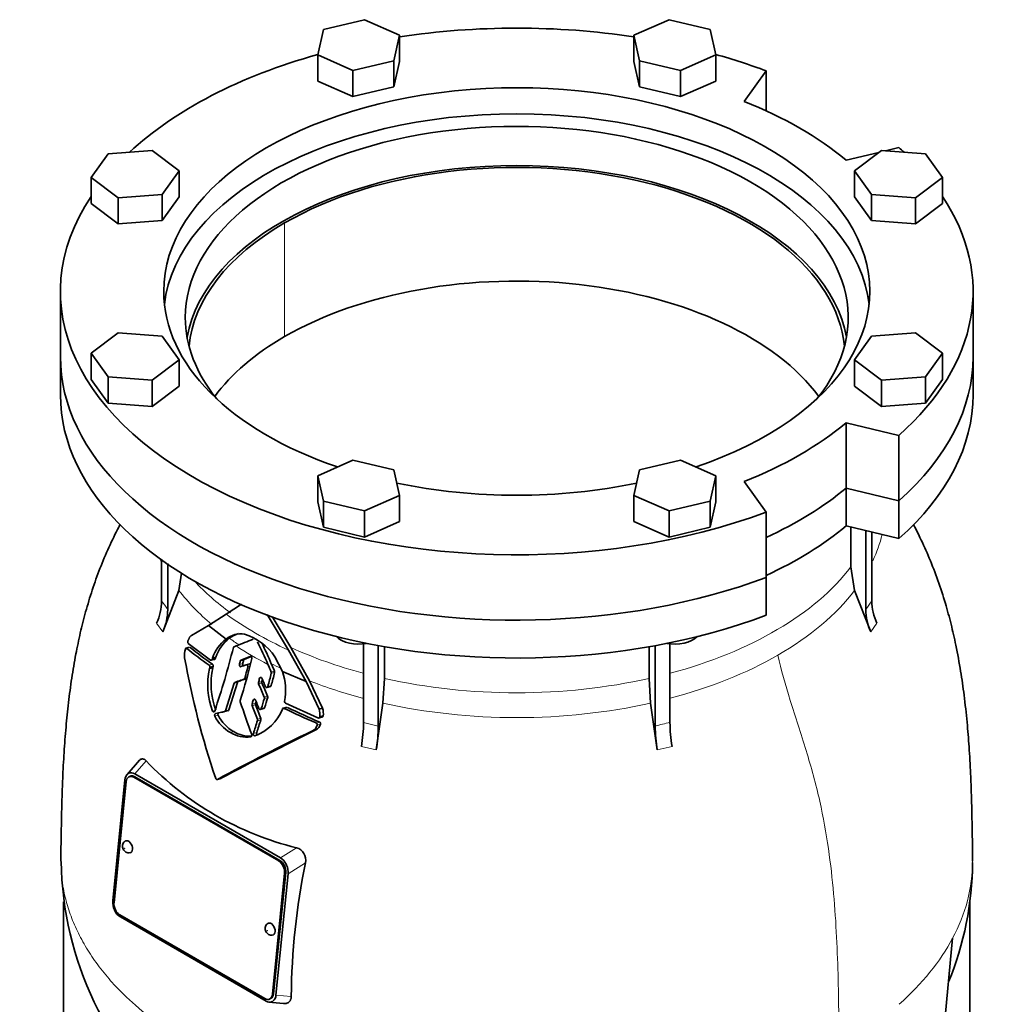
# Model space of a CAD drawing. Header units: millimetres. Extents: x 463 to 1347, y -1623 to 1574.
# Tile 9 of 20: x 1043 to 1347, y -687 to -380. Entities that reach past the tile are written whole.
import ezdxf

# ---------------------------------------------------------------- set-up
doc = ezdxf.new("R2010")
doc.units = ezdxf.units.MM
doc.layers.add('VSI344-454_FLANG', color=7, linetype='Continuous')
doc.layers.add('VSI344-454_TESTA', color=7, linetype='Continuous')

# ---------------------------------------------------------------- blocks, each defined once
blk = doc.blocks.new('SE4')
at = {"layer": 'VSI344-454_FLANG', "color": 7, "linetype": 'Continuous', "lineweight": 35}
for p, q in [((1150.48, -379.65), (1137.68, -382.71)), ((1161.47, -384.52), (1150.48, -379.65)), ((1245.59, -379.65), (1234.6, -384.52)), ((1258.39, -382.71), (1245.59, -379.65)), ((1137.68, -382.71), (1135.87, -390.64)), ((1260.2, -390.64), (1258.39, -382.71)), ((1159.66, -392.45), (1161.47, -384.52)), ((1161.47, -384.52), (1161.47, -392.68)), ((1234.6, -384.52), (1234.6, -392.68)), ((1234.6, -384.52), (1236.41, -392.45)), ((1135.87, -390.64), (1135.87, -398.8)), ((1135.87, -390.64), (1146.86, -395.51)), ((1249.21, -395.51), (1260.2, -390.64)), ((1260.2, -390.64), (1260.2, -398.8)), ((1146.86, -395.51), (1159.66, -392.45)), ((1159.66, -392.45), (1159.66, -400.61)), ((1159.66, -400.61), (1161.47, -392.68)), ((1234.6, -392.68), (1236.41, -400.61)), ((1236.41, -392.45), (1236.41, -400.61)), ((1236.41, -392.45), (1249.21, -395.51)), ((1146.86, -395.51), (1146.86, -403.67)), ((1249.21, -395.51), (1249.21, -403.67)), ((1269.07, -405.17), (1275.9, -395.65)), ((1275.9, -395.65), (1275.9, -408.09)), ((1135.87, -398.8), (1146.86, -403.67)), ((1249.21, -403.67), (1260.2, -398.8)), ((1146.86, -403.67), (1159.66, -400.61)), ((1236.41, -400.61), (1249.21, -403.67)), ((1084.16, -420.49), (1070.42, -421.54)), ((1092.59, -426.84), (1084.16, -420.49)), ((1311.12, -421.09), (1300.89, -423.54)), ((1311.91, -420.49), (1303.48, -426.84)), ((1325.65, -421.54), (1311.91, -420.49)), ((1317.38, -419.59), (1313.21, -420.59)), ((1070.42, -421.54), (1065.12, -428.93)), ((1330.95, -428.93), (1325.65, -421.54)), ((1087.29, -434.23), (1092.59, -426.84)), ((1092.59, -426.84), (1092.59, -435)), ((1303.48, -426.84), (1303.48, -435)), ((1303.48, -426.84), (1308.78, -434.23)), ((1065.12, -428.93), (1065.12, -437.09)), ((1065.12, -428.93), (1073.55, -435.27)), ((1322.52, -435.27), (1330.95, -428.93)), ((1330.95, -428.93), (1330.95, -437.09)), ((1073.55, -435.27), (1087.29, -434.23)), ((1073.55, -435.27), (1073.55, -443.44)), ((1087.29, -434.23), (1087.29, -442.4)), ((1087.29, -442.4), (1092.59, -435)), ((1303.48, -435), (1308.78, -442.4)), ((1308.78, -434.23), (1308.78, -442.4)), ((1308.78, -434.23), (1322.52, -435.27)), ((1322.52, -435.27), (1322.52, -443.44)), ((1065.12, -437.09), (1073.55, -443.44)), ((1322.52, -443.44), (1330.95, -437.09)), ((1073.55, -443.44), (1087.29, -442.4)), ((1308.78, -442.4), (1322.52, -443.44)), ((1055.54, -464.55), (1055.54, -484.96)), ((1340.54, -484.96), (1340.54, -464.55)), ((1073.55, -477.5), (1065.12, -483.84)), ((1087.29, -478.54), (1073.55, -477.5)), ((1092.59, -485.93), (1087.29, -478.54)), ((1308.78, -478.54), (1303.48, -485.93)), ((1322.52, -477.5), (1308.78, -478.54)), ((1330.95, -483.84), (1322.52, -477.5)), ((1065.12, -483.84), (1065.12, -492.01)), ((1065.12, -483.84), (1070.42, -491.23)), ((1084.16, -492.28), (1092.59, -485.93)), ((1092.59, -485.93), (1092.59, -494.1)), ((1303.48, -485.93), (1303.48, -494.1)), ((1303.48, -485.93), (1311.91, -492.28)), ((1325.65, -491.23), (1330.95, -483.84)), ((1330.95, -483.84), (1330.95, -492.01)), ((1065.12, -492.01), (1070.42, -499.4)), ((1070.42, -491.23), (1070.42, -499.4)), ((1070.42, -491.23), (1084.16, -492.28)), ((1311.91, -492.28), (1325.65, -491.23)), ((1325.65, -491.23), (1325.65, -499.4)), ((1325.65, -499.4), (1330.95, -492.01)), ((1084.16, -492.28), (1084.16, -500.44)), ((1084.16, -500.44), (1092.59, -494.1)), ((1303.48, -494.1), (1311.91, -500.44)), ((1311.91, -492.28), (1311.91, -500.44)), ((1070.42, -499.4), (1084.16, -500.44)), ((1311.91, -500.44), (1325.65, -499.4)), ((1300.89, -505.56), (1317.38, -509.51)), ((1300.89, -525.97), (1300.89, -505.56)), ((1317.38, -509.51), (1317.38, -529.92)), ((1146.86, -517.26), (1135.87, -522.13)), ((1159.66, -520.32), (1146.86, -517.26)), ((1249.21, -517.26), (1236.41, -520.32)), ((1260.2, -522.13), (1249.21, -517.26)), ((1135.87, -522.13), (1135.87, -530.3)), ((1135.87, -522.13), (1137.68, -530.06)), ((1161.47, -528.26), (1159.66, -520.32)), ((1236.41, -520.32), (1234.6, -528.26)), ((1258.39, -530.06), (1260.2, -522.13)), ((1260.2, -522.13), (1260.2, -530.3)), ((1275.9, -533.45), (1269.07, -523.93)), ((1300.89, -525.97), (1317.38, -529.92)), ((1150.48, -533.13), (1161.47, -528.26)), ((1161.47, -528.26), (1161.47, -536.42)), ((1234.6, -528.26), (1234.6, -536.42)), ((1234.6, -528.26), (1245.59, -533.13)), ((1135.87, -530.3), (1137.68, -538.23)), ((1137.68, -530.06), (1137.68, -538.23)), ((1137.68, -530.06), (1150.48, -533.13)), ((1245.59, -533.13), (1258.39, -530.06)), ((1258.39, -530.06), (1258.39, -538.23)), ((1258.39, -538.23), (1260.2, -530.3)), ((1150.48, -533.13), (1150.48, -541.29)), ((1245.59, -533.13), (1245.59, -541.29)), ((1275.9, -533.45), (1275.9, -553.87)), ((1137.68, -538.23), (1150.48, -541.29)), ((1150.48, -541.29), (1161.47, -536.42)), ((1234.6, -536.42), (1245.59, -541.29)), ((1245.59, -541.29), (1258.39, -538.23))]:
    blk.add_line(p, q, dxfattribs=at)
for centre, major_axis, start_param, end_param in [((1198.04, -464.55), (142.5, 0), 1.311301, 1.830292), ((1198.04, -464.55), (142.5, 0), 2.022017, 2.584178), ((1198.04, -464.55), (142.5, 0), 0.992709, 1.119576), ((1198.04, -464.55), (-110.25, 0), 2.103318, 6.283185), ((1198.04, -464.55), (125, 0), 0.604412, 0.966385), ((1198.04, -472.72), (110.25, 0), 0.064181, 3.077412), ((1198.04, -472.72), (-103.5, 0), 2.703137, 6.283185), ((1198.04, -464.55), (-142.5, 0), 3.699007, 3.71968), ((1198.04, -484.96), (103.5, 0), 0.102659, 3.038933), ((1198.04, -464.55), (142.5, 0), 2.772791, 5.290477), ((1198.04, -464.55), (-142.5, 0), 2.563505, 3.510394), ((1198.04, -464.55), (-110.25, 0), 0, 1.038274), ((1198.04, -472.72), (-103.5, 0), 0, 0.438456), ((1198.04, -484.96), (142.5, 0), 3.141593, 5.290477), ((1198.04, -484.96), (-142.5, 0), 2.563505, 3.141593), ((1198.04, -464.55), (125, 0), 5.316801, 5.678774), ((1198.04, -464.55), (-110.25, 0), 1.224323, 1.91727), ((1198.04, -484.96), (125, 0), 5.384862, 5.678774)]:
    blk.add_ellipse(centre, major_axis=major_axis, ratio=0.57735, start_param=start_param, end_param=end_param, dxfattribs=at)
at = {"layer": 'VSI344-454_TESTA', "color": 4, "linetype": 'Continuous', "lineweight": 9}
for p, q in [((1125.56, -478.63), (1125.56, -443.12)), ((1307.02, -563.9), (1308.93, -561.24)), ((1085.57, -568.19), (1087.49, -570.86)), ((1308.58, -570.86), (1310.5, -568.19)), ((1094.98, -576.04), (1096.04, -575.76)), ((1101.98, -581.3), (1103.02, -581.02)), ((1112.47, -580.79), (1111.44, -581.07)), ((1112.73, -579.77), (1111.7, -580.04)), ((1114.05, -581.86), (1114.7, -581.69)), ((1121.35, -583.46), (1122.38, -583.19)), ((1121.39, -583.84), (1122.42, -583.57)), ((1110.81, -586.67), (1109.77, -586.95)), ((1112.85, -585.71), (1113.88, -585.43)), ((1113.09, -585.43), (1113.77, -585.24)), ((1118.42, -586.4), (1117.39, -586.68)), ((1118.45, -586.82), (1117.42, -587.09)), ((1118.34, -585.24), (1117.74, -585.4)), ((1120.31, -587.98), (1121.34, -587.7)), ((1116.4, -593.25), (1115.37, -593.53)), ((1116.42, -593.66), (1115.38, -593.94)), ((1116.42, -592.07), (1115.76, -592.25)), ((1119.21, -591.28), (1120.25, -591)), ((1119.24, -591.7), (1120.27, -591.42)), ((1103.77, -595.47), (1103.07, -595.66)), ((1107.09, -595.52), (1108.13, -595.24)), ((1118.27, -594.86), (1119.31, -594.59)), ((1125.36, -594.79), (1126.41, -594.51)), ((1104.8, -596.96), (1103.76, -597.24)), ((1117.07, -598.22), (1118.11, -597.95)), ((1117.08, -598.64), (1118.13, -598.36)), ((1135.45, -599.37), (1136.51, -599.08)), ((1135.72, -600.06), (1136.78, -599.77)), ((1150.19, -599.2), (1154.81, -600.31)), ((1109.64, -602.06), (1108.6, -602.34)), ((1116.83, -602.36), (1115.79, -602.64)), ((1149.54, -606.69), (1154.16, -607.79)), ((1241.91, -607.79), (1246.53, -606.69)), ((1078.75, -615.24), (1082.29, -611.22)), ((1078.79, -616.18), (1078.44, -616.33)), ((1129.25, -638.33), (1124.26, -641.51)), ((1123.69, -642.46), (1124.04, -642.31)), ((1132.03, -643.07), (1126.61, -646.52)), ((1125.91, -646.11), (1125.56, -646.27)), ((1121.76, -684.11), (1122.11, -683.96)), ((1122.82, -684.36), (1127.61, -684.84))]:
    blk.add_line(p, q, dxfattribs=at)
at = {"layer": 'VSI344-454_TESTA', "color": 7, "linetype": 'Continuous', "lineweight": 35}
for p, q in [((1055.54, -484.96), (1055.54, -496.8)), ((1340.54, -496.8), (1340.54, -484.96)), ((1317.38, -529.92), (1300.89, -525.97)), ((1300.89, -525.97), (1300.89, -537.81)), ((1317.38, -529.92), (1317.38, -541.76)), ((1317.38, -541.76), (1300.89, -537.81)), ((1302.38, -538.17), (1302.38, -550.62)), ((1307.02, -539.28), (1307.02, -563.9)), ((1308.93, -539.74), (1308.93, -561.24)), ((1087.14, -548.18), (1087.14, -561.24)), ((1089.05, -549.5), (1089.05, -563.9)), ((1302.38, -550.62), (1303.54, -557.93)), ((1092.53, -557.93), (1093.39, -552.51)), ((1275.9, -565.71), (1275.9, -553.87)), ((1092.53, -557.93), (1087.49, -570.86)), ((1308.58, -570.86), (1303.54, -557.93)), ((1107.33, -565.38), (1112.05, -562.29)), ((1101.79, -568.89), (1107.33, -565.38)), ((1120.09, -565.46), (1126.75, -576.57)), ((1096.43, -572.05), (1101.79, -568.89)), ((1101.79, -568.89), (1107.28, -573.14)), ((1127.52, -575.82), (1121.7, -566.09)), ((1102.45, -579.72), (1095.48, -574.48)), ((1150.19, -574.54), (1150.19, -599.2)), ((1154.81, -575), (1154.81, -600.31)), ((1241.27, -575.16), (1241.27, -600.31)), ((1245.88, -574.54), (1245.88, -599.2)), ((1095.88, -575.71), (1094.68, -576.03)), ((1109.75, -575.55), (1110.42, -575.29)), ((1126.75, -576.57), (1132.26, -586.44)), ((1133.32, -586.2), (1127.52, -575.82)), ((1156.73, -575.54), (1156.73, -585.45)), ((1239.34, -575.54), (1239.34, -585.45)), ((1102.6, -579.78), (1103.81, -579.45)), ((1103.02, -579.1), (1102.88, -579.5)), ((1102.88, -579.5), (1103.92, -579.22)), ((1104.06, -578.82), (1103.02, -579.1)), ((1103.92, -579.22), (1104.06, -578.82)), ((1111.9, -581.76), (1113.58, -581.17)), ((1114.82, -578.59), (1111.91, -579.77)), ((1112.94, -579.49), (1111.91, -579.77)), ((1112.94, -579.49), (1114.91, -578.69)), ((1114.68, -580.88), (1113.45, -581.21)), ((1124.86, -583.27), (1122.52, -578.66)), ((1102.16, -581.95), (1102.05, -582.39)), ((1103.09, -582.11), (1102.05, -582.39)), ((1102.16, -581.95), (1103.2, -581.67)), ((1103.09, -582.11), (1103.2, -581.67)), ((1124.86, -583.27), (1132.26, -586.44)), ((1109.77, -586.95), (1107.09, -595.52)), ((1108.13, -595.24), (1110.81, -586.67)), ((1111.05, -586.39), (1110.01, -586.67)), ((1132.26, -586.44), (1136.32, -595.05)), ((1137.38, -594.77), (1133.32, -586.2)), ((1156.25, -593.15), (1156.73, -585.45)), ((1239.34, -585.45), (1239.82, -593.15)), ((1119.99, -588.28), (1121.19, -587.96)), ((1135.92, -597.79), (1125.83, -593.22)), ((1156.25, -593.15), (1154.16, -607.79)), ((1241.91, -607.79), (1239.82, -593.15)), ((1106.82, -595.81), (1107.94, -595.51)), ((1117.95, -595.17), (1119.17, -594.84)), ((1126.21, -594.47), (1124.98, -594.8)), ((1137.39, -594.77), (1136.33, -595.05)), ((1136.09, -597.84), (1137.45, -597.47)), ((1136.5, -597.46), (1137.56, -597.17)), ((1135.34, -601.52), (1134.28, -601.81)), ((1080.27, -611), (1076.33, -615.47)), ((1076.85, -615.06), (1076.64, -615.18)), ((1075.7, -617.12), (1071.91, -654.97)), ((1076.06, -617.69), (1072.27, -655.54)), ((1077.33, -616.01), (1076.98, -616.16)), ((1123.69, -642.46), (1078.44, -616.33)), ((1078.75, -615.24), (1124.26, -641.51)), ((1124.04, -642.31), (1078.79, -616.18)), ((1104.55, -616.99), (1105.58, -616.71)), ((1126.14, -643.76), (1125.98, -643.43)), ((1121.76, -684.11), (1125.56, -646.27)), ((1122.11, -683.96), (1125.91, -646.11)), ((1126.61, -646.52), (1122.82, -684.36)), ((1339.54, -716.03), (1339.54, -654.83)), ((1056.54, -655.22), (1056.54, -716.03)), ((1072.38, -657.72), (1072.55, -658.08)), ((1074.13, -659.34), (1119.38, -685.47)), ((1074.27, -659.97), (1119.78, -686.24)), ((1330.26, -707.62), (1334.15, -666.59)), ((1120.84, -685.64), (1121.19, -685.49)), ((1120.59, -686.56), (1125.25, -687.03)), ((1121.66, -686.43), (1121.88, -686.3))]:
    blk.add_line(p, q, dxfattribs=at)
for centre, radius, start, end in [((1069.92, -561.02), 17.21, 335.3744, 359.2724), ((1326.17, -561.01), 17.24, 180.7403, 204.6067), ((1071.84, -563.69), 17.21, 335.3744, 359.2724), ((1324.26, -563.68), 17.24, 180.7408, 204.6061), ((1111.92, -578.86), 7.37, 81.4264, 129.0307), ((1112.95, -578.58), 7.37, 103.9874, 129.3601), ((1107.34, -589.11), 18.43, 34.5428, 72.0547), ((1114.93, -583.11), 12.57, 127.5075, 161.3724), ((1115.99, -582.83), 12.59, 127.7727, 161.3858), ((902.62, -35.85), 578.08, 291.06821, 291.6291), ((1023.11, -622.1), 105.54, 22.8825, 27.0751), ((1016.98, -624.97), 113.36, 22.9119, 26.5091), ((1099.07, -578.05), 4.84, 158.6835, 191.8244), ((1170.49, -482.78), 120, 231.0052, 235.1881), ((1170.44, -484.31), 117.89, 230.8709, 235.1227), ((872.29, -516.76), 244.49, 341.1823, 346.0206), ((1109.9, -575.88), 0.363, 115.5886, 171.1568), ((1350.89, -532.94), 260.67, 190.1859, 198.7419), ((972.07, -544.28), 144.14, 345.214, 345.6346), ((934.91, -535.81), 185.57, 342.2733, 346.4564), ((1112.08, -580.11), 0.384, 116.0706, 169.0962), ((972.14, -543.87), 145.1, 345.2584, 345.6761), ((1113.11, -579.84), 0.38, 115.8212, 169.4159), ((496.43, -844.05), 677.08, 22.63555, 22.85641), ((450.91, -863.87), 727.78, 22.6856, 22.88634), ((1125.01, -587.3), 23.48, 167.9183, 200.8519), ((1126.15, -587.01), 23.57, 167.9856, 200.779), ((956.3, -540.97), 162.97, 344.1686, 345.4676), ((979.99, -549.09), 145.61, 344.5122, 346.193), ((980.08, -548.68), 146.55, 344.5598, 346.2291), ((1120.78, -583.71), 0.618, 347.0743, 23.0586), ((1121.81, -583.43), 0.619, 347.1564, 23.0692), ((1107.2, -589.27), 18.66, 349.6624, 18.7848), ((1110.17, -587.04), 0.408, 112.7705, 166.6726), ((1111.2, -586.76), 0.402, 112.3972, 167.1149), ((1112.7, -585.34), 0.394, 292.0707, 347.757), ((1118, -586.84), 0.636, 165.1624, 203.0979), ((958.3, -542.6), 165.08, 344.5117, 344.9723), ((2430.32, -27.94), 1427.01, 203.06874, 203.25171), ((1119.03, -586.57), 0.635, 165.1919, 203.1766), ((958.95, -542.35), 165.44, 344.5586, 344.7934), ((2372.82, -51.29), 1363.9, 203.1188, 203.31025), ((1112.3, -592.51), 0.653, 163.0594, 198.5034), ((1538.14, -449.64), 449.82, 198.5463, 199.9303), ((1115.97, -593.71), 0.633, 163.1858, 201.1368), ((812.95, -499.7), 316.64, 342.7627, 343.0059), ((1117.01, -593.44), 0.632, 163.2177, 201.1929), ((817.74, -500.8), 312.65, 342.7993, 342.93), ((1630.41, -393.15), 551.72, 201.3111, 201.7892), ((1798.34, -319), 734.57, 201.8373, 202.05963), ((851.12, -511.91), 279.73, 342.7488, 343.4274), ((1118.65, -591.53), 0.616, 343.9771, 23.2821), ((854.89, -512.66), 276.82, 342.7852, 343.4707), ((1119.68, -591.25), 0.616, 344.0463, 23.3274), ((1126.1, -592.73), 0.559, 168.8055, 240.963), ((1106.7, -595.42), 0.406, 286.8819, 346.3193), ((1107.73, -595.14), 0.412, 287.3234, 345.899), ((1629.25, -393.92), 551.42, 201.2683, 201.7466), ((1111.64, -589.98), 14.13, 289.1626, 339.1885), ((1125.2, -595.13), 0.375, 64.237, 161.0362), ((1224.92, -389.03), 228.58, 244.1786, 246.9546), ((1224.85, -390.61), 226.42, 244.2289, 247.0352), ((1132.21, -596.57), 4.38, 348.3424, 20.3138), ((1133.28, -596.3), 4.37, 348.397, 20.4274), ((1114.57, -591.84), 12.08, 206.5435, 240.3769), ((1115.61, -591.56), 12.08, 206.5203, 240.3666), ((-442.28, -98.45), 1637.62, 342.06838, 342.21569), ((-237.91, -163.95), 1423.92, 342.06761, 342.23702), ((1116.5, -598.45), 0.616, 342.6149, 21.6379), ((1117.54, -598.17), 0.616, 342.6486, 21.6754), ((1133.66, -598.67), 3.31, 300.4988, 340.5853), ((1135.22, -599.86), 0.537, 338.1422, 65.2538), ((1136.09, -597.4), 0.418, 246.3431, 352.2321), ((1136.28, -599.57), 0.537, 338.2223, 65.3883), ((1137.15, -597.12), 0.42, 291.9956, 351.9986), ((1102.07, -598.81), 48.12, 350.5754, 359.5276), ((1294.01, -598.81), 48.12, 180.4724, 189.4246), ((1520.12, -1394.28), 881.42, 115.96048, 118.13059), ((1521.06, -1394.24), 881.58, 115.94686, 118.11883), ((1113.58, -594.39), 9.38, 237.9376, 278.4597), ((1114.62, -594.12), 9.38, 237.927, 273.9629), ((1132.58, -598.94), 3.33, 300.6615, 340.4419), ((1106.7, -599.91), 48.11, 350.5746, 359.5285), ((1289.39, -599.91), 48.12, 180.4724, 189.4246), ((1152.21, -544.33), 96.76, 223.7278, 256.2722), ((1078.27, -617.17), 2.57, 129.2377, 178.9426), ((1077.64, -616.79), 1.91, 54.594, 114.6447), ((1076.9, -638.18), 1.76, 238.5094, 278.1477), ((1128.17, -642.15), 3.97, 346.6505, 74.144), ((1161.11, -640.99), 105.36, 180.8685, 230.3798), ((1121.95, -645.33), 4.46, 25.2294, 58.8129), ((1121.2, -646.03), 5.44, 354.8248, 24.6127), ((1345.31, -686.74), 217.7, 168.4284, 179.5003), ((1240.41, -642.31), 99.96, 337.6835, 359.6169), ((1077.33, -655.46), 5.44, 174.8247, 204.6001), ((1076.57, -656.15), 4.46, 205.5704, 238.8434), ((1121.45, -663.9), 1.76, 238.5094, 278.1477), ((1120.26, -684.31), 2.57, 309.2262, 358.9419), ((1120.88, -684.68), 1.91, 234.6438, 294.0123)]:
    blk.add_arc(centre, radius, start, end, dxfattribs=at)
at = {"layer": 'VSI344-454_TESTA', "color": 4, "linetype": 'Continuous', "lineweight": 9}
for centre, radius, start, end in [((1044.19, -594.05), 54.05, 33.898, 37.3799), ((1259.36, -665.64), 67.79, 101.4626, 105.478), ((1290.63, -642.52), 49.73, 331.0575, 359.9661)]:
    blk.add_arc(centre, radius, start, end, dxfattribs=at)
at = {"layer": 'VSI344-454_TESTA', "color": 7, "linetype": 'Continuous', "lineweight": 35}
for centre, major_axis, ratio, start_param, end_param in [((1198.04, -484.96), (-102.5, 0), 0.57735, 3.197731, 5.497787), ((1198.04, -484.96), (102.5, 0), 0.57735, 2.356194, 3.085455), ((1198.04, -520.48), (-102.5, 0), 0.57735, 3.543769, 5.497787), ((1198.04, -520.48), (102.5, 0), 0.57735, 2.356194, 2.739416), ((1198.04, -484.96), (142.5, 0), 0.57735, 3.141593, 5.290477), ((1198.04, -484.96), (-142.5, 0), 0.57735, 2.563505, 3.141593), ((1198.04, -496.8), (142.5, 0), 0.57735, 3.141593, 5.290477), ((1198.04, -496.8), (-142.5, 0), 0.57735, 2.563505, 3.141593), ((1198.04, -484.96), (125, 0), 0.57735, 5.384862, 5.678774), ((1198.04, -496.8), (125, 0), 0.57735, 5.384862, 5.678774), ((1148.67, -570.1), (-8, 0), 0.57735, 0.514148, 1.885753), ((1247.4, -570.1), (-8, 0), 0.57735, 1.255839, 2.627445), ((1078.18, -618.91), (1.2, -2.75), 0.643408, 2.425216, 3.996013), ((1078.53, -618.76), (1.2, -2.75), 0.643408, 2.425216, 3.141593), ((1076.64, -638.04), (-0.8, 1.83), 0.643408, 0, 0.21978), ((1076.64, -638.04), (-0.8, 1.83), 0.643408, 2.920391, 6.283185), ((1123.43, -645.04), (1.2, -2.75), 0.643408, 0.85442, 2.425216), ((1123.79, -644.89), (-1.2, 2.75), 0.643408, 3.996013, 5.566809), ((1074.39, -656.76), (-1.2, 2.75), 0.643408, 0.85442, 2.425216), ((1121.18, -663.76), (-0.8, 1.83), 0.643408, 0, 0.21978), ((1121.18, -663.76), (-0.8, 1.83), 0.643408, 2.920391, 6.283185), ((1119.64, -682.89), (-1.2, 2.75), 0.643408, 2.425216, 3.996013), ((1119.99, -682.74), (-1.2, 2.75), 0.643408, 3.141593, 3.996013)]:
    blk.add_ellipse(centre, major_axis=major_axis, ratio=ratio, start_param=start_param, end_param=end_param, dxfattribs=at)
at = {"layer": 'VSI344-454_TESTA', "color": 4, "linetype": 'Continuous', "lineweight": 9}
for centre, major_axis, start_param, end_param in [((1198.04, -531.13), (-115.26, 0), 2.874758, 3.000264), ((1198.04, -531.13), (115.26, 0), 3.398645, 3.412995), ((1198.04, -524.1), (114, 0), 5.146009, 5.868555), ((1198.04, -524.1), (-114, 0), 0.490111, 0.669286), ((1198.04, -531.13), (-115.26, 0), 0.41439, 0.598473), ((1198.04, -531.13), (115.26, 0), 5.497787, 5.868795), ((1198.04, -524.1), (-115.5, 0), 0.667535, 0.905636), ((1198.04, -531.13), (-115.26, 0), 0.678203, 0.720353), ((1198.04, -530.78), (-116.7, 0), 0.721598, 0.842309), ((1198.04, -524.1), (-114, 0), 0.90392, 1.137), ((1198.04, -531.13), (115.26, 0), 5.140965, 5.497787), ((1198.04, -531.13), (-115.26, 0), 0.843396, 0.877131), ((1198.04, -531.13), (-115.26, 0), 0.974671, 1.142668), ((1198.04, -524.1), (114, 0), 4.341621, 5.083156), ((1198.04, -531.13), (-115.26, 0), 1.199788, 1.941804), ((1198.04, -642.52), (142.36, 0), 5.707705, 5.986003)]:
    blk.add_ellipse(centre, major_axis=major_axis, ratio=0.57735, start_param=start_param, end_param=end_param, dxfattribs=at)
for centre in [(1075.58, -638.5), (1120.13, -664.22)]:
    blk.add_ellipse(centre, major_axis=(-0.0254, 0.0582), ratio=0.643408, dxfattribs=at)
at = {"layer": 'VSI344-454_TESTA', "color": 7, "linetype": 'Continuous', "lineweight": 35}
for points, knots in [([(1074.2, -537.25), (1074.04, -537.55), (1072.82, -539.93), (1070.61, -544.52), (1067.84, -551.09), (1065.42, -557.82), (1063.39, -564.55), (1061.71, -571.23), (1060.26, -578.14), (1059.02, -585.43), (1058.01, -593.05), (1057.23, -600.81), (1056.64, -608.69), (1056.25, -616.24), (1056.01, -623.21), (1055.87, -629.48), (1055.78, -634.31), (1055.69, -638.9), (1055.69, -641.21), (1055.68, -642.53)], [0.2690895, 0.2690895, 0.2690895, 0.2690895, 0.275727, 0.3208336, 0.3671459, 0.4126293, 0.4584486, 0.502131, 0.5456597, 0.5958362, 0.6471687, 0.6988904, 0.7538644, 0.8115405, 0.8580761, 0.9025954, 0.9494262, 0.975664, 1, 1, 1, 1]), ([(1340.38, -642.55), (1340.38, -641.54), (1340.38, -639.35), (1340.32, -635.76), (1340.25, -632.15), (1340.16, -627.62), (1340.03, -621.96), (1339.76, -614.7), (1339.33, -607.12), (1338.68, -598.95), (1337.82, -591.06), (1336.67, -583.01), (1335.31, -575.58), (1333.71, -568.49), (1331.87, -561.71), (1329.63, -554.81), (1326.96, -547.96), (1324.34, -542.14), (1322.61, -538.68), (1321.91, -537.32)], [0, 0, 0, 0, 0.0184492, 0.0473736, 0.0746862, 0.1044637, 0.1514113, 0.1991886, 0.2581517, 0.31113, 0.3685462, 0.4181961, 0.4723501, 0.5159329, 0.5590908, 0.6074193, 0.6553315, 0.7003736, 0.7299417, 0.7299417, 0.7299417, 0.7299417]), ([(1095.36, -573.75), (1095.39, -573.67), (1095.45, -573.5), (1095.55, -573.27), (1095.64, -573.06), (1095.74, -572.87), (1095.85, -572.68), (1095.97, -572.48), (1096.12, -572.3), (1096.27, -572.15), (1096.38, -572.08), (1096.43, -572.05)], [0, 0, 0, 0, 0.117532, 0.229212, 0.33436, 0.43261, 0.523843, 0.650327, 0.771212, 0.88734, 1, 1, 1, 1]), ([(1095.36, -573.75), (1095.35, -573.77), (1095.33, -573.81), (1095.32, -573.88), (1095.31, -573.95), (1095.31, -574.02), (1095.31, -574.09), (1095.32, -574.18), (1095.35, -574.29), (1095.4, -574.41), (1095.45, -574.45), (1095.48, -574.48)], [0, 0, 0, 0, 0.084422, 0.165946, 0.246194, 0.32687, 0.409652, 0.496096, 0.666594, 0.830213, 1, 1, 1, 1]), ([(1094.98, -576.04), (1094.97, -576.03), (1094.94, -576.02), (1094.9, -576), (1094.85, -575.99), (1094.8, -575.99), (1094.74, -576.02), (1094.68, -576.06), (1094.63, -576.12), (1094.59, -576.2), (1094.57, -576.26), (1094.56, -576.28)], [0, 0, 0, 0, 0.08625, 0.171682, 0.257868, 0.382817, 0.507255, 0.630143, 0.752988, 0.876537, 1, 1, 1, 1]), ([(1102.16, -581.95), (1102.17, -581.93), (1102.18, -581.89), (1102.18, -581.83), (1102.19, -581.75), (1102.18, -581.67), (1102.16, -581.58), (1102.13, -581.49), (1102.09, -581.41), (1102.04, -581.35), (1102, -581.32), (1101.98, -581.3)], [0, 0, 0, 0, 0.083676, 0.167034, 0.251419, 0.376349, 0.501804, 0.626849, 0.751332, 0.876067, 1, 1, 1, 1]), ([(1102.45, -579.72), (1102.47, -579.73), (1102.5, -579.75), (1102.55, -579.77), (1102.6, -579.77), (1102.65, -579.77), (1102.73, -579.74), (1102.82, -579.66), (1102.86, -579.56), (1102.89, -579.5)], [0, 0, 0, 0, 0.103611, 0.203327, 0.301591, 0.400957, 0.503894, 0.751518, 1, 1, 1, 1]), ([(1103.02, -581.02), (1103.04, -581.03), (1103.06, -581.05), (1103.1, -581.09), (1103.14, -581.14), (1103.17, -581.21), (1103.2, -581.3), (1103.22, -581.39), (1103.23, -581.49), (1103.22, -581.58), (1103.21, -581.64), (1103.2, -581.67)], [0, 0, 0, 0, 0.082749, 0.16522, 0.248732, 0.373164, 0.49838, 0.623857, 0.748892, 0.874795, 1, 1, 1, 1]), ([(1103.93, -579.22), (1103.92, -579.24), (1103.91, -579.28), (1103.88, -579.33), (1103.84, -579.38), (1103.8, -579.43), (1103.74, -579.47), (1103.68, -579.49), (1103.62, -579.49), (1103.55, -579.48), (1103.51, -579.45), (1103.49, -579.44)], [0, 0, 0, 0, 0.083986, 0.167509, 0.251959, 0.376203, 0.500583, 0.624697, 0.748972, 0.874639, 1, 1, 1, 1]), ([(1111.9, -581.76), (1111.87, -581.77), (1111.8, -581.78), (1111.66, -581.75), (1111.51, -581.61), (1111.42, -581.39), (1111.41, -581.2), (1111.43, -581.11), (1111.44, -581.07)], [0, 0, 0, 0, 0.124721, 0.24865, 0.50038, 0.748839, 0.874692, 1, 1, 1, 1]), ([(1112.47, -580.79), (1112.46, -580.83), (1112.44, -580.92), (1112.45, -581.07), (1112.49, -581.2), (1112.55, -581.32), (1112.63, -581.42), (1112.73, -581.48), (1112.83, -581.5), (1112.89, -581.49), (1112.93, -581.48)], [0, 0, 0, 0, 0.12575, 0.251408, 0.377042, 0.502526, 0.627755, 0.752499, 0.8765, 1, 1, 1, 1]), ([(1114.05, -581.86), (1114.06, -581.84), (1114.07, -581.8), (1114.07, -581.7), (1114.07, -581.59), (1114.03, -581.45), (1113.96, -581.33), (1113.88, -581.24), (1113.78, -581.18), (1113.69, -581.16), (1113.63, -581.16), (1113.59, -581.17), (1113.58, -581.17)], [0, 0, 0, 0, 0.062709, 0.125843, 0.25116, 0.376322, 0.501352, 0.626278, 0.751007, 0.875429, 0.937895, 1, 1, 1, 1]), ([(1114.6, -580.9), (1114.62, -580.89), (1114.65, -580.88), (1114.7, -580.88), (1114.76, -580.89), (1114.82, -580.91), (1114.86, -580.93), (1114.89, -580.96)], [0, 0, 0, 0, 0.0629499, 0.1246998, 0.186508, 0.2496293, 0.3551818, 0.3551818, 0.3551818, 0.3551818]), ([(1114.82, -578.59), (1114.84, -578.59), (1114.87, -578.57), (1114.94, -578.57), (1115.03, -578.59), (1115.13, -578.65), (1115.21, -578.74), (1115.28, -578.86), (1115.33, -579), (1115.34, -579.11), (1115.33, -579.21), (1115.33, -579.25), (1115.32, -579.27)], [0, 0, 0, 0, 0.062353, 0.125158, 0.24996, 0.374797, 0.499677, 0.624614, 0.749589, 0.874588, 0.937494, 1, 1, 1, 1]), ([(1117.74, -585.4), (1117.75, -585.38), (1117.76, -585.34), (1117.79, -585.28), (1117.82, -585.23), (1117.88, -585.17), (1117.95, -585.12), (1118.06, -585.1), (1118.18, -585.11), (1118.28, -585.17), (1118.38, -585.27), (1118.42, -585.35), (1118.44, -585.39)], [0, 0, 0, 0, 0.062966, 0.124796, 0.186784, 0.250209, 0.375117, 0.49931, 0.626183, 0.752696, 0.875851, 1, 1, 1, 1]), ([(1119.59, -587.99), (1119.6, -588.01), (1119.62, -588.06), (1119.66, -588.11), (1119.7, -588.16), (1119.77, -588.22), (1119.86, -588.27), (1119.97, -588.28), (1120.09, -588.26), (1120.18, -588.2), (1120.26, -588.1), (1120.29, -588.02), (1120.31, -587.98)], [0, 0, 0, 0, 0.063279, 0.124964, 0.186389, 0.248902, 0.37582, 0.50344, 0.627237, 0.751955, 0.876448, 1, 1, 1, 1]), ([(1121.34, -587.7), (1121.33, -587.72), (1121.32, -587.76), (1121.29, -587.82), (1121.25, -587.87), (1121.2, -587.93), (1121.14, -587.97), (1121.1, -587.98), (1121.09, -587.98)], [0, 0, 0, 0, 0.0635375, 0.125825, 0.1881816, 0.2519239, 0.3777756, 0.4008667, 0.4008667, 0.4008667, 0.4008667]), ([(1115.76, -592.25), (1115.77, -592.22), (1115.78, -592.18), (1115.82, -592.12), (1115.85, -592.07), (1115.91, -592.01), (1115.99, -591.96), (1116.11, -591.94), (1116.22, -591.96), (1116.33, -592.02), (1116.42, -592.11), (1116.46, -592.19), (1116.48, -592.24)], [0, 0, 0, 0, 0.06381, 0.126263, 0.188678, 0.252375, 0.378548, 0.504124, 0.629235, 0.754264, 0.876896, 1, 1, 1, 1]), ([(1103.72, -595.62), (1103.71, -595.64), (1103.69, -595.68), (1103.66, -595.74), (1103.63, -595.79), (1103.58, -595.85), (1103.5, -595.9), (1103.4, -595.93), (1103.3, -595.91), (1103.2, -595.86), (1103.12, -595.77), (1103.09, -595.7), (1103.07, -595.66)], [0, 0, 0, 0, 0.063465, 0.12566, 0.187794, 0.251081, 0.375353, 0.499064, 0.623924, 0.748961, 0.873998, 1, 1, 1, 1]), ([(1103.76, -597.24), (1103.75, -597.22), (1103.74, -597.18), (1103.72, -597.12), (1103.71, -597.06), (1103.7, -596.97), (1103.7, -596.86), (1103.72, -596.74), (1103.77, -596.63), (1103.84, -596.54), (1103.91, -596.48), (1103.97, -596.46), (1104, -596.45)], [0, 0, 0, 0, 0.064055, 0.126997, 0.189862, 0.253688, 0.381042, 0.508557, 0.632366, 0.756188, 0.878525, 1, 1, 1, 1]), ([(1105.04, -596.17), (1105.03, -596.17), (1105, -596.18), (1104.96, -596.2), (1104.91, -596.23), (1104.86, -596.28), (1104.81, -596.35), (1104.76, -596.47), (1104.74, -596.59), (1104.74, -596.72), (1104.76, -596.84), (1104.79, -596.92), (1104.8, -596.96)], [0, 0, 0, 0, 0.062334, 0.123832, 0.185517, 0.248399, 0.372092, 0.496332, 0.621791, 0.747303, 0.873743, 1, 1, 1, 1]), ([(1117.54, -594.88), (1117.56, -594.92), (1117.6, -595), (1117.73, -595.13), (1117.92, -595.2), (1118.11, -595.12), (1118.22, -594.99), (1118.26, -594.91), (1118.27, -594.86)], [0, 0, 0, 0, 0.123664, 0.246411, 0.497463, 0.746927, 0.873761, 1, 1, 1, 1]), ([(1119.31, -594.59), (1119.3, -594.63), (1119.26, -594.72), (1119.17, -594.81), (1119.1, -594.86), (1119.06, -594.87)], [0, 0, 0, 0, 0.1272432, 0.2546818, 0.3930996, 0.3930996, 0.3930996, 0.3930996]), ([(1116.28, -603.33), (1116.26, -603.33), (1116.22, -603.34), (1116.15, -603.35), (1116.05, -603.33), (1115.95, -603.27), (1115.87, -603.17), (1115.8, -603.06), (1115.77, -602.92), (1115.76, -602.8), (1115.77, -602.71), (1115.79, -602.67), (1115.79, -602.64)], [0, 0, 0, 0, 0.063173, 0.126669, 0.25139, 0.374624, 0.497229, 0.620048, 0.744161, 0.870712, 0.935536, 1, 1, 1, 1]), ([(1116.83, -602.36), (1116.83, -602.39), (1116.82, -602.43), (1116.81, -602.5), (1116.81, -602.57), (1116.81, -602.67), (1116.84, -602.78), (1116.91, -602.89), (1116.99, -602.99), (1117.08, -603.04), (1117.15, -603.06), (1117.21, -603.07), (1117.26, -603.07), (1117.3, -603.06), (1117.32, -603.05)], [0, 0, 0, 0, 0.064346, 0.129033, 0.192681, 0.255857, 0.37953, 0.503319, 0.62553, 0.747962, 0.810155, 0.872929, 0.936645, 1, 1, 1, 1]), ([(1115.26, -602.97), (1115.26, -602.99), (1115.27, -603.03), (1115.29, -603.08), (1115.29, -603.14), (1115.29, -603.22), (1115.28, -603.31), (1115.25, -603.42), (1115.2, -603.51), (1115.13, -603.59), (1115.05, -603.64), (1114.99, -603.66), (1114.96, -603.67)], [0, 0, 0, 0, 0.062493, 0.124501, 0.186876, 0.250458, 0.374582, 0.4995, 0.624366, 0.748976, 0.875076, 1, 1, 1, 1]), ([(1080.27, -611), (1080.28, -610.99), (1080.4, -610.86), (1080.64, -610.67), (1080.96, -610.57), (1081.22, -610.57), (1081.43, -610.61), (1081.64, -610.69), (1081.86, -610.82), (1082.08, -610.99), (1082.22, -611.14), (1082.29, -611.22)], [0.3819069, 0.3819069, 0.3819069, 0.3819069, 0.392179, 0.5097344, 0.6234902, 0.6817649, 0.7404104, 0.8020867, 0.8651418, 0.9320617, 1, 1, 1, 1]), ([(1104.04, -616.7), (1104.05, -616.72), (1104.07, -616.76), (1104.1, -616.81), (1104.14, -616.87), (1104.19, -616.93), (1104.26, -616.98), (1104.33, -617.01), (1104.41, -617.02), (1104.48, -617.02), (1104.53, -617), (1104.55, -616.99)], [0, 0, 0, 0, 0.083882, 0.167351, 0.251899, 0.376428, 0.501233, 0.625666, 0.750014, 0.87532, 1, 1, 1, 1]), ([(1075.61, -636.37), (1075.59, -636.39), (1075.39, -636.51), (1075.15, -636.93), (1074.94, -637.51), (1074.93, -638.14), (1075.12, -638.81), (1075.51, -639.36), (1075.84, -639.58), (1075.98, -639.68)], [0, 0, 0, 0, 0.016071, 0.188666, 0.346757, 0.501927, 0.66984, 0.88022, 1, 1, 1, 1]), ([(1120.15, -662.09), (1120.14, -662.11), (1119.94, -662.23), (1119.69, -662.65), (1119.49, -663.23), (1119.48, -663.86), (1119.66, -664.53), (1120.06, -665.08), (1120.39, -665.3), (1120.53, -665.4)], [0, 0, 0, 0, 0.016071, 0.188666, 0.346757, 0.501927, 0.66984, 0.88022, 1, 1, 1, 1]), ([(1127.61, -684.84), (1127.61, -684.9), (1127.61, -685.01), (1127.59, -685.18), (1127.56, -685.35), (1127.52, -685.56), (1127.44, -685.8), (1127.31, -686.07), (1127.16, -686.3), (1126.92, -686.58), (1126.55, -686.84), (1126.01, -687.03), (1125.56, -687.05), (1125.3, -687.04), (1125.25, -687.03)], [0, 0, 0, 0, 0.0335571, 0.0667874, 0.0997731, 0.1325985, 0.1958636, 0.2580457, 0.3183352, 0.3781439, 0.4957181, 0.6141111, 0.7362695, 0.7635613, 0.7635613, 0.7635613, 0.7635613])]:
    blk.add_open_spline(points, degree=3, knots=knots, dxfattribs=at)
at = {"layer": 'VSI344-454_TESTA', "color": 4, "linetype": 'Continuous', "lineweight": 9}
blk.add_open_spline([(1279.54, -578.19), (1280.57, -582.76), (1283.37, -592.41), (1288.5, -607.75), (1292.88, -623.63), (1295.53, -638.65), (1297.1, -652.74), (1297.98, -666.29), (1298.45, -679.53), (1298.6, -690.86), (1298.7, -697.9), (1298.7, -700.64)], degree=3, knots=[0, 0, 0, 0, 0.117079, 0.240569, 0.360617, 0.476421, 0.590288, 0.703407, 0.816259, 0.929029, 1, 1, 1, 1], dxfattribs=at)
at = {"layer": 'VSI344-454_TESTA', "color": 7, "linetype": 'Continuous', "lineweight": 35}
for points in [[(1112.85, -585.71), (1112.53, -585.82), (1111.89, -586.03), (1110.95, -586.35), (1110.32, -586.56), (1110.01, -586.67)], [(1111.05, -586.39), (1111.51, -586.23), (1112.45, -585.91), (1113.4, -585.59), (1113.88, -585.43)], [(1119.59, -587.99), (1119.46, -587.7), (1119.21, -587.13), (1118.82, -586.26), (1118.57, -585.68), (1118.44, -585.39)], [(1106.82, -595.81), (1106.5, -595.88), (1105.86, -596.02), (1104.93, -596.24), (1104.31, -596.38), (1104, -596.45)]]:
    blk.add_open_spline(points, degree=3, dxfattribs=at)
at = {"layer": 'VSI344-454_TESTA', "color": 4, "linetype": 'Continuous', "lineweight": 9}
blk.add_rational_spline([(1055.68, -642.53), (1055.7, -708.38), (1149, -737.15), (1239.72, -721.11)], [0.668603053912, 0.547052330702, 0.657517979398, 1], degree=3, dxfattribs=at)

msp = doc.modelspace()

# ---------------------------------------------------------------- block references
msp.add_blockref('SE4', (0, 0))

doc.saveas('drawing.dxf')
